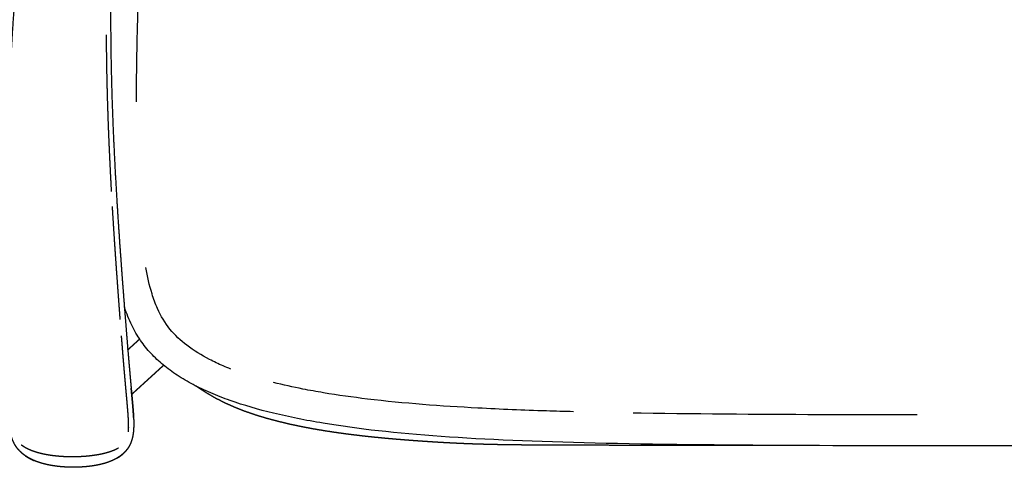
# Model space of a CAD drawing. Header units: millimetres. Extents: x -32297 to -21031, y -2517 to 7253.
# Tile 14 of 23: x -28737 to -27914, y 4567 to 4941. Entities that reach past the tile are written whole.
import ezdxf

# ---------------------------------------------------------------- set-up
doc = ezdxf.new("R2010")
doc.units = ezdxf.units.MM
doc.layers.add('Ever Alu-Sofa 2 seater', color=7, linetype='Continuous', true_color=0x000000)

msp = doc.modelspace()

# ---------------------------------------------------------------- linework, layer by layer
at = {"layer": 'Ever Alu-Sofa 2 seater', "linetype": 'Continuous'}
for points, knots in [([(-28594.95, 5324.08), (-28595.32, 5323.47), (-28595.68, 5322.86), (-28596.9, 5320.73), (-28598.13, 5318.59), (-28599.36, 5316.37), (-28600.6, 5314.14), (-28601.84, 5311.82), (-28603.09, 5309.49), (-28604.35, 5307.06), (-28605.61, 5304.63), (-28606.88, 5302.07), (-28608.14, 5299.52), (-28609.42, 5296.84), (-28610.69, 5294.16), (-28611.97, 5291.33), (-28613.25, 5288.5), (-28614.52, 5285.52), (-28615.8, 5282.54), (-28617.07, 5279.38), (-28618.35, 5276.23), (-28619.61, 5272.9), (-28620.88, 5269.57), (-28622.13, 5266.04), (-28623.38, 5262.51), (-28624.62, 5258.78), (-28625.86, 5255.04), (-28627.09, 5251.09), (-28628.31, 5247.13), (-28629.51, 5242.95), (-28630.71, 5238.76), (-28631.89, 5234.33), (-28633.07, 5229.9), (-28634.22, 5225.22), (-28635.37, 5220.53), (-28636.49, 5215.58), (-28637.61, 5210.62), (-28638.7, 5205.38), (-28639.78, 5200.14), (-28640.83, 5194.61), (-28641.88, 5189.08), (-28642.89, 5183.25), (-28643.9, 5177.41), (-28644.86, 5171.29), (-28645.82, 5165.17), (-28646.74, 5158.77), (-28647.65, 5152.38), (-28648.52, 5145.74), (-28649.39, 5139.09), (-28650.21, 5132.21), (-28651.03, 5125.34), (-28651.79, 5118.24), (-28652.56, 5111.15), (-28653.27, 5103.86), (-28653.98, 5096.57), (-28654.63, 5089.1), (-28655.28, 5081.64), (-28655.87, 5074.01), (-28656.47, 5066.38), (-28656.99, 5058.62), (-28657.52, 5050.85), (-28657.98, 5042.96), (-28658.45, 5035.07), (-28658.84, 5027.07), (-28659.23, 5019.08), (-28659.56, 5011), (-28659.88, 5002.92), (-28660.13, 4994.77), (-28660.38, 4986.62), (-28660.55, 4978.42), (-28660.73, 4970.22), (-28660.82, 4962), (-28660.92, 4953.77), (-28660.93, 4945.53), (-28660.95, 4937.29), (-28660.89, 4929.06), (-28660.83, 4920.84), (-28660.71, 4912.65), (-28660.58, 4904.46), (-28660.39, 4896.34), (-28660.21, 4888.21), (-28659.97, 4880.18), (-28659.73, 4872.14), (-28659.44, 4864.22), (-28659.15, 4856.3), (-28658.82, 4848.51), (-28658.49, 4840.73), (-28658.12, 4833.11), (-28657.76, 4825.49), (-28657.37, 4818.06), (-28656.97, 4810.63), (-28656.56, 4803.42), (-28656.14, 4796.2), (-28655.72, 4789.23), (-28655.29, 4782.25), (-28654.85, 4775.54), (-28654.41, 4768.83), (-28653.97, 4762.41), (-28653.54, 4755.99), (-28653.1, 4749.88), (-28652.67, 4743.78), (-28652.25, 4738.01), (-28651.82, 4732.25), (-28651.42, 4726.85), (-28651.02, 4721.45), (-28650.63, 4716.44), (-28650.25, 4711.42), (-28649.9, 4706.77), (-28649.54, 4702.13), (-28649.21, 4697.83), (-28648.87, 4693.53), (-28648.56, 4689.57), (-28648.24, 4685.6), (-28647.95, 4681.94), (-28647.66, 4678.27), (-28647.38, 4674.9), (-28647.11, 4671.52), (-28646.85, 4668.41), (-28646.59, 4665.31), (-28646.35, 4662.44), (-28646.11, 4659.58), (-28645.88, 4656.94), (-28645.66, 4654.29), (-28645.44, 4651.86), (-28645.23, 4649.42), (-28645.03, 4647.16), (-28644.83, 4644.91), (-28644.64, 4642.81), (-28644.46, 4640.72), (-28644.28, 4638.76), (-28644.1, 4636.81), (-28643.93, 4634.97), (-28643.76, 4633.14), (-28643.6, 4631.4), (-28643.44, 4629.67), (-28643.28, 4628.01), (-28643.13, 4626.35), (-28642.98, 4624.75), (-28642.83, 4623.15), (-28642.69, 4621.61), (-28642.55, 4620.07), (-28642.42, 4618.58), (-28642.29, 4617.09), (-28642.18, 4615.65), (-28642.07, 4614.22), (-28641.97, 4612.84), (-28641.88, 4611.46), (-28641.81, 4610.12), (-28641.74, 4608.79), (-28641.69, 4607.51), (-28641.64, 4606.23), (-28641.62, 4605), (-28641.61, 4603.77), (-28641.62, 4602.59), (-28641.63, 4601.4), (-28641.68, 4600.27), (-28641.73, 4599.13), (-28641.82, 4598.04), (-28641.91, 4596.95), (-28642.04, 4595.9), (-28642.17, 4594.86), (-28642.35, 4593.86), (-28642.52, 4592.85), (-28642.75, 4591.89), (-28642.97, 4590.94), (-28643.25, 4590.02), (-28643.52, 4589.1), (-28643.86, 4588.22), (-28644.19, 4587.35), (-28644.58, 4586.51), (-28644.97, 4585.67), (-28645.42, 4584.87), (-28645.86, 4584.07), (-28646.37, 4583.31), (-28646.88, 4582.55), (-28647.44, 4581.83), (-28648, 4581.11), (-28648.62, 4580.42), (-28649.24, 4579.74), (-28649.91, 4579.09), (-28650.59, 4578.44), (-28651.32, 4577.83), (-28652.05, 4577.22), (-28652.83, 4576.65), (-28653.61, 4576.08), (-28654.45, 4575.53), (-28655.29, 4574.99), (-28656.18, 4574.49), (-28657.07, 4573.99), (-28658.01, 4573.52), (-28658.95, 4573.06), (-28659.95, 4572.63), (-28660.94, 4572.2), (-28661.99, 4571.8), (-28663.03, 4571.41), (-28664.13, 4571.05), (-28665.22, 4570.68), (-28666.37, 4570.36), (-28667.51, 4570.03), (-28668.71, 4569.74), (-28669.9, 4569.45), (-28671.14, 4569.19), (-28672.38, 4568.93), (-28673.67, 4568.7), (-28674.95, 4568.48), (-28676.27, 4568.29), (-28677.59, 4568.1), (-28678.95, 4567.94), (-28680.3, 4567.78), (-28681.67, 4567.66), (-28683.05, 4567.53), (-28684.45, 4567.44), (-28685.85, 4567.35), (-28687.26, 4567.29), (-28688.67, 4567.24), (-28690.09, 4567.21), (-28691.51, 4567.19), (-28692.93, 4567.2), (-28694.35, 4567.21), (-28695.77, 4567.26), (-28697.19, 4567.3), (-28698.6, 4567.38), (-28700.01, 4567.46), (-28701.4, 4567.57), (-28702.8, 4567.68), (-28704.17, 4567.83), (-28705.54, 4567.98), (-28706.89, 4568.16), (-28708.24, 4568.34), (-28709.56, 4568.55), (-28710.87, 4568.77), (-28712.15, 4569.01), (-28713.43, 4569.26), (-28714.67, 4569.55), (-28715.9, 4569.83), (-28717.09, 4570.15), (-28718.29, 4570.46), (-28719.43, 4570.82), (-28720.58, 4571.17), (-28721.68, 4571.55), (-28722.78, 4571.94), (-28723.84, 4572.37), (-28724.89, 4572.8), (-28725.9, 4573.26), (-28726.9, 4573.71), (-28727.86, 4574.2), (-28728.82, 4574.7), (-28729.73, 4575.22), (-28730.64, 4575.75), (-28731.49, 4576.32), (-28732.35, 4576.88), (-28733.16, 4577.48), (-28733.97, 4578.08), (-28734.72, 4578.72), (-28735.48, 4579.36), (-28736.18, 4580.03), (-28736.88, 4580.7), (-28737.53, 4581.41), (-28738.18, 4582.12), (-28738.77, 4582.87), (-28739.36, 4583.62), (-28739.9, 4584.4), (-28740.44, 4585.19), (-28740.92, 4586.01), (-28741.41, 4586.83), (-28741.83, 4587.69), (-28742.26, 4588.55), (-28742.63, 4589.45), (-28743, 4590.35), (-28743.32, 4591.29), (-28743.65, 4592.23), (-28743.92, 4593.21), (-28744.2, 4594.19), (-28744.43, 4595.22), (-28744.66, 4596.24), (-28744.86, 4597.31), (-28745.05, 4598.38), (-28745.21, 4599.5), (-28745.37, 4600.61), (-28745.49, 4601.77), (-28745.62, 4602.93), (-28745.72, 4604.14), (-28745.81, 4605.35), (-28745.89, 4606.61), (-28745.96, 4607.87), (-28746.01, 4609.18), (-28746.06, 4610.49), (-28746.09, 4611.85), (-28746.13, 4613.21), (-28746.14, 4614.63), (-28746.16, 4616.04), (-28746.17, 4617.51), (-28746.18, 4618.98), (-28746.18, 4620.5), (-28746.18, 4622.03), (-28746.17, 4623.61), (-28746.17, 4625.19), (-28746.17, 4626.84), (-28746.16, 4628.48), (-28746.16, 4630.2), (-28746.15, 4631.93), (-28746.15, 4633.75), (-28746.15, 4635.57), (-28746.15, 4637.52), (-28746.14, 4639.47), (-28746.14, 4641.56), (-28746.14, 4643.64), (-28746.15, 4645.9), (-28746.15, 4648.15), (-28746.15, 4650.59), (-28746.16, 4653.03), (-28746.16, 4655.68), (-28746.17, 4658.33), (-28746.18, 4661.21), (-28746.19, 4664.08), (-28746.21, 4667.21), (-28746.22, 4670.34), (-28746.24, 4673.73), (-28746.26, 4677.13), (-28746.28, 4680.82), (-28746.31, 4684.51), (-28746.34, 4688.52), (-28746.37, 4692.52), (-28746.4, 4696.86), (-28746.44, 4701.2), (-28746.48, 4705.9), (-28746.52, 4710.59), (-28746.56, 4715.67), (-28746.61, 4720.74), (-28746.67, 4726.21), (-28746.72, 4731.67), (-28746.77, 4737.51), (-28746.83, 4743.35), (-28746.87, 4749.54), (-28746.92, 4755.73), (-28746.95, 4762.25), (-28746.99, 4768.76), (-28747, 4775.58), (-28747.02, 4782.39), (-28747.01, 4789.48), (-28746.99, 4796.57), (-28746.95, 4803.91), (-28746.9, 4811.25), (-28746.82, 4818.82), (-28746.73, 4826.39), (-28746.6, 4834.16), (-28746.47, 4841.93), (-28746.29, 4849.88), (-28746.1, 4857.82), (-28745.86, 4865.92), (-28745.61, 4874.02), (-28745.3, 4882.24), (-28744.99, 4890.47), (-28744.6, 4898.8), (-28744.22, 4907.12), (-28743.75, 4915.53), (-28743.29, 4923.94), (-28742.74, 4932.4), (-28742.19, 4940.86), (-28741.54, 4949.34), (-28740.89, 4957.83), (-28740.15, 4966.32), (-28739.41, 4974.82), (-28738.57, 4983.29), (-28737.73, 4991.77), (-28736.8, 5000.22), (-28735.88, 5008.66), (-28734.86, 5017.05), (-28733.85, 5025.44), (-28732.76, 5033.76), (-28731.67, 5042.08), (-28730.5, 5050.31), (-28729.34, 5058.54), (-28728.1, 5066.66), (-28726.87, 5074.78), (-28725.57, 5082.77), (-28724.27, 5090.76), (-28722.91, 5098.61), (-28721.56, 5106.45), (-28720.15, 5114.13), (-28718.74, 5121.81), (-28717.28, 5129.3), (-28715.83, 5136.8), (-28714.33, 5144.09), (-28712.83, 5151.38), (-28711.29, 5158.45), (-28709.75, 5165.52), (-28708.19, 5172.35), (-28706.62, 5179.17), (-28705.02, 5185.74), (-28703.41, 5192.31), (-28701.8, 5198.6), (-28700.18, 5204.88), (-28698.55, 5210.88), (-28696.91, 5216.88), (-28695.26, 5222.59), (-28693.62, 5228.29), (-28691.96, 5233.73), (-28690.3, 5239.16), (-28688.63, 5244.32), (-28686.96, 5249.49), (-28685.28, 5254.4), (-28683.6, 5259.31), (-28681.92, 5263.97), (-28680.23, 5268.64), (-28678.54, 5273.07), (-28676.86, 5277.5), (-28675.17, 5281.7), (-28673.48, 5285.91), (-28671.79, 5289.9), (-28670.1, 5293.89), (-28668.41, 5297.68), (-28666.73, 5301.47), (-28665.04, 5305.06), (-28663.36, 5308.66), (-28661.69, 5312.07), (-28660.01, 5315.48), (-28658.35, 5318.72), (-28656.68, 5321.96), (-28655.03, 5325.04), (-28653.37, 5328.11), (-28651.73, 5331.04), (-28650.09, 5333.97), (-28648.46, 5336.75), (-28646.83, 5339.54), (-28645.22, 5342.19), (-28643.61, 5344.85), (-28642.02, 5347.38), (-28640.42, 5349.91), (-28638.84, 5352.33), (-28637.26, 5354.75), (-28635.7, 5357.06), (-28634.13, 5359.37), (-28632.58, 5361.59), (-28631.03, 5363.8), (-28629.49, 5365.93), (-28627.95, 5368.05), (-28626.42, 5370.1), (-28624.89, 5372.14), (-28623.37, 5374.11), (-28621.85, 5376.08), (-28620.33, 5377.99), (-28618.82, 5379.89), (-28617.32, 5381.74), (-28615.81, 5383.59), (-28614.32, 5385.39), (-28612.82, 5387.19), (-28611.33, 5388.94), (-28609.84, 5390.7), (-28608.35, 5392.43), (-28606.86, 5394.15), (-28605.37, 5395.86), (-28603.89, 5397.56), (-28602.41, 5399.24), (-28600.93, 5400.93), (-28599.44, 5402.6), (-28597.96, 5404.28)], [32.702296, 32.702296, 32.702296, 33, 33, 34, 34, 35, 35, 36, 36, 37, 37, 38, 38, 39, 39, 40, 40, 41, 41, 42, 42, 43, 43, 44, 44, 45, 45, 46, 46, 47, 47, 48, 48, 49, 49, 50, 50, 51, 51, 52, 52, 53, 53, 54, 54, 56, 56, 57, 57, 58, 58, 59, 59, 60, 60, 61, 61, 62, 62, 63, 63, 64, 64, 65, 65, 66, 66, 67, 67, 68, 68, 69, 69, 70, 70, 71, 71, 72, 72, 73, 73, 74, 74, 75, 75, 76, 76, 77, 77, 78, 78, 79, 79, 80, 80, 81, 81, 82, 82, 83, 83, 84, 84, 85, 85, 86, 86, 87, 87, 88, 88, 89, 89, 90, 90, 91, 91, 92, 92, 93, 93, 94, 94, 95, 95, 96, 96, 97, 97, 98, 98, 99, 99, 100, 100, 101, 101, 102, 102, 103, 103, 104, 104, 105, 105, 106, 106, 107, 107, 108, 108, 109, 109, 110, 110, 111, 111, 112, 112, 113, 113, 114, 114, 115, 115, 116, 116, 117, 117, 118, 118, 119, 119, 120, 120, 121, 121, 122, 122, 123, 123, 124, 124, 125, 125, 127, 127, 128, 128, 129, 129, 130, 130, 131, 131, 132, 132, 133, 133, 134, 134, 135, 135, 136, 136, 137, 137, 138, 138, 139, 139, 140, 140, 141, 141, 142, 142, 143, 143, 144, 144, 145, 145, 146, 146, 147, 147, 148, 148, 149, 149, 150, 150, 151, 151, 152, 152, 153, 153, 154, 154, 156, 156, 157, 157, 158, 158, 159, 159, 160, 160, 161, 161, 162, 162, 163, 163, 164, 164, 165, 165, 166, 166, 167, 167, 168, 168, 169, 169, 170, 170, 171, 171, 172, 172, 173, 173, 174, 174, 175, 175, 176, 176, 177, 177, 178, 178, 179, 179, 180, 180, 181, 181, 182, 182, 183, 183, 184, 184, 185, 185, 186, 186, 187, 187, 188, 188, 189, 189, 190, 190, 191, 191, 192, 192, 193, 193, 194, 194, 195, 195, 196, 196, 197, 197, 198, 198, 199, 199, 200, 200, 201, 201, 202, 202, 203, 203, 204, 204, 205, 205, 206, 206, 207, 207, 208, 208, 209, 209, 210, 210, 211, 211, 212, 212, 213, 213, 214, 214, 215, 215, 216, 216, 217, 217, 218, 218, 219, 219, 220, 220, 221, 221, 222, 222, 223, 223, 224, 224, 225, 225, 226, 226, 227, 227, 228, 228, 229, 229, 231, 231, 232, 232, 233, 233, 234, 234, 235, 235, 236, 236, 237, 237, 238, 238, 239, 239, 240, 240, 241, 241, 242, 242, 243, 243, 244, 244, 245, 245, 246, 246, 247, 247, 248, 248, 249, 249, 250, 250, 251, 251, 252, 252, 253, 253, 254, 254, 255, 255, 256, 256, 257, 257, 258, 258, 259, 259, 260, 260, 261, 261, 262, 262, 263, 263, 264, 264, 264]), ([(-28660.14, 4797.3), (-28660.5, 4803.98), (-28660.86, 4810.66), (-28661.23, 4818.1), (-28661.59, 4825.54), (-28661.93, 4833.16), (-28662.27, 4840.79), (-28662.58, 4848.58), (-28662.88, 4856.37), (-28663.14, 4864.3), (-28663.4, 4872.23), (-28663.62, 4880.27), (-28663.83, 4888.32), (-28663.99, 4896.45), (-28664.15, 4904.58), (-28664.24, 4912.78), (-28664.34, 4920.98), (-28664.35, 4924.54), (-28664.36, 4928.11)], [182.074763, 182.074763, 182.074763, 183, 183, 184, 184, 185, 185, 186, 186, 187, 187, 188, 188, 189, 189, 190, 190, 190.432878, 190.432878, 190.432878]), ([(-28655.18, 4721.42), (-28655.57, 4726.82), (-28655.96, 4732.23), (-28656.36, 4737.99), (-28656.77, 4743.76), (-28657.18, 4749.87), (-28657.6, 4755.98), (-28658.01, 4762.41), (-28658.43, 4768.83), (-28658.85, 4775.55), (-28659.26, 4782.26), (-28659.34, 4783.63), (-28659.42, 4785)], [176, 176, 176, 177, 177, 178, 178, 179, 179, 180, 180, 181, 181, 181.195942, 181.195942, 181.195942]), ([(-28652.89, 4690.53), (-28653.01, 4692.01), (-28653.12, 4693.49), (-28653.44, 4697.79), (-28653.76, 4702.09), (-28654.11, 4706.74), (-28654.45, 4711.38), (-28654.82, 4716.4), (-28655.18, 4721.42)], [172.627182, 172.627182, 172.627182, 173, 173, 174, 174, 175, 175, 176, 176, 176]), ([(-28647.53, 4625.82), (-28647.68, 4627.52), (-28647.83, 4629.22), (-28647.99, 4631), (-28648.15, 4632.77), (-28648.32, 4634.64), (-28648.48, 4636.5), (-28648.66, 4638.48), (-28648.83, 4640.46), (-28649.02, 4642.58), (-28649.2, 4644.7), (-28649.4, 4646.97), (-28649.59, 4649.25), (-28649.8, 4651.7), (-28650, 4654.16), (-28650.23, 4656.81), (-28650.45, 4659.46), (-28650.68, 4662.34), (-28650.91, 4665.21), (-28651.16, 4668.33), (-28651.41, 4671.45), (-28651.63, 4674.2), (-28651.85, 4676.95)], [160, 160, 160, 161, 161, 162, 162, 163, 163, 164, 164, 165, 165, 166, 166, 167, 167, 168, 168, 169, 169, 170, 170, 170.812863, 170.812863, 170.812863]), ([(-28646.58, 4665.23), (-28646.17, 4665.6), (-28645.76, 4665.97), (-28645.13, 4666.54), (-28644.51, 4667.11), (-28643.89, 4667.68), (-28643.26, 4668.24), (-28642.65, 4668.81), (-28642.03, 4669.37), (-28641.42, 4669.93), (-28640.8, 4670.48), (-28640.2, 4671.04), (-28639.59, 4671.59), (-28638.98, 4672.14), (-28638.38, 4672.69), (-28637.79, 4673.23), (-28637.19, 4673.77), (-28636.93, 4674), (-28636.68, 4674.24)], [5.347119, 5.347119, 5.347119, 6, 6, 7, 7, 8, 8, 9, 9, 10, 10, 11, 11, 12, 12, 13, 13, 13.432927, 13.432927, 13.432927]), ([(-28616.61, 4652.34), (-28616.9, 4652.07), (-28617.2, 4651.8), (-28617.8, 4651.26), (-28618.4, 4650.71), (-28619, 4650.16), (-28619.6, 4649.62), (-28620.21, 4649.06), (-28620.82, 4648.51), (-28621.43, 4647.95), (-28622.04, 4647.4), (-28622.66, 4646.83), (-28623.28, 4646.27), (-28623.9, 4645.71), (-28624.52, 4645.14), (-28625.15, 4644.57), (-28625.77, 4644), (-28626.4, 4643.43), (-28627.03, 4642.86), (-28627.67, 4642.28), (-28628.3, 4641.7), (-28628.94, 4641.12), (-28629.57, 4640.55), (-28630.21, 4639.96), (-28630.85, 4639.38), (-28631.49, 4638.8), (-28632.14, 4638.21), (-28632.78, 4637.63), (-28633.42, 4637.04), (-28634.07, 4636.45), (-28634.72, 4635.86), (-28635.38, 4635.26), (-28636.04, 4634.66), (-28636.7, 4634.06), (-28637.37, 4633.45), (-28638.05, 4632.83), (-28638.73, 4632.21), (-28639.43, 4631.57), (-28640.12, 4630.94), (-28640.84, 4630.29), (-28641.55, 4629.63), (-28642.28, 4628.96), (-28643.02, 4628.29)], [290.495756, 290.495756, 290.495756, 291, 291, 292, 292, 293, 293, 294, 294, 295, 295, 296, 296, 297, 297, 298, 298, 299, 299, 300, 300, 301, 301, 302, 302, 303, 303, 304, 304, 305, 305, 306, 306, 307, 307, 308, 308, 309, 309, 310, 310, 310.99944, 310.99944, 310.99944]), ([(-28641.73, 4608.79), (-28641.8, 4610.13), (-28641.87, 4611.46), (-28641.97, 4612.84), (-28642.06, 4614.22), (-28642.17, 4615.66), (-28642.29, 4617.09), (-28642.41, 4618.58), (-28642.54, 4620.07), (-28642.68, 4621.61), (-28642.82, 4623.15), (-28642.97, 4624.75), (-28643.12, 4626.35), (-28643.28, 4628.01), (-28643.43, 4629.67), (-28643.59, 4631.4), (-28643.75, 4633.14)], [444, 444, 444, 445, 445, 446, 446, 447, 447, 448, 448, 449, 449, 450, 450, 451, 451, 452, 452, 452]), ([(-28107.32, 4585.42), (-28113.81, 4585.43), (-28120.29, 4585.43), (-28131, 4585.43), (-28141.71, 4585.43), (-28152.02, 4585.44), (-28162.34, 4585.44), (-28172.23, 4585.45), (-28182.12, 4585.45), (-28191.55, 4585.46), (-28200.97, 4585.47), (-28209.89, 4585.47), (-28218.81, 4585.48), (-28227.19, 4585.49), (-28235.56, 4585.5), (-28243.36, 4585.51), (-28251.15, 4585.52), (-28258.33, 4585.53), (-28265.52, 4585.54), (-28272.14, 4585.55), (-28278.75, 4585.57), (-28284.85, 4585.59), (-28290.96, 4585.61), (-28296.59, 4585.64), (-28302.23, 4585.66), (-28307.45, 4585.7), (-28312.67, 4585.74), (-28317.54, 4585.79), (-28322.4, 4585.84), (-28326.96, 4585.9), (-28331.52, 4585.96), (-28335.82, 4586.04), (-28340.13, 4586.12), (-28344.23, 4586.22), (-28348.33, 4586.32), (-28352.28, 4586.44), (-28356.23, 4586.55), (-28360.09, 4586.69), (-28363.94, 4586.83), (-28367.75, 4587), (-28371.56, 4587.17), (-28375.38, 4587.36), (-28379.2, 4587.55), (-28383.08, 4587.77), (-28386.96, 4587.99), (-28390.95, 4588.24), (-28394.94, 4588.49), (-28399.1, 4588.78), (-28403.26, 4589.06), (-28407.62, 4589.38), (-28411.98, 4589.7), (-28416.53, 4590.07), (-28421.08, 4590.43), (-28425.79, 4590.84), (-28430.51, 4591.25), (-28435.36, 4591.72), (-28440.2, 4592.19), (-28445.16, 4592.72), (-28450.11, 4593.25), (-28455.15, 4593.85), (-28460.18, 4594.46), (-28465.26, 4595.13), (-28470.35, 4595.81), (-28475.46, 4596.57), (-28480.56, 4597.33), (-28485.67, 4598.19), (-28490.77, 4599.04), (-28495.84, 4599.99), (-28500.91, 4600.94), (-28505.92, 4602), (-28510.93, 4603.05), (-28515.85, 4604.22), (-28520.78, 4605.39), (-28525.58, 4606.67), (-28530.39, 4607.96), (-28535.05, 4609.37), (-28539.72, 4610.78), (-28544.21, 4612.32), (-28548.7, 4613.87), (-28552.99, 4615.55), (-28557.29, 4617.23), (-28561.36, 4619.06), (-28565.43, 4620.88), (-28569.28, 4622.85), (-28573.13, 4624.81), (-28576.77, 4626.89), (-28580.4, 4628.98), (-28583.83, 4631.18), (-28587.26, 4633.38), (-28588.3, 4634.12), (-28589.35, 4634.87)], [331.413512, 331.413512, 331.413512, 332, 332, 333, 333, 334, 334, 335, 335, 336, 336, 337, 337, 338, 338, 339, 339, 340, 340, 341, 341, 342, 342, 343, 343, 344, 344, 345, 345, 346, 346, 347, 347, 348, 348, 349, 349, 350, 350, 351, 351, 352, 352, 353, 353, 354, 354, 355, 355, 356, 356, 357, 357, 358, 358, 359, 359, 360, 360, 361, 361, 362, 362, 363, 363, 364, 364, 365, 365, 366, 366, 367, 367, 368, 368, 369, 369, 370, 370, 371, 371, 372, 372, 373, 373, 374, 374, 375, 375, 375.322844, 375.322844, 375.322844]), ([(-28645.93, 4596.82), (-28645.9, 4597.64), (-28645.88, 4598.45), (-28645.87, 4599.51), (-28645.86, 4600.57), (-28645.87, 4601.7), (-28645.89, 4602.84), (-28645.93, 4604.05), (-28645.97, 4605.26), (-28646.03, 4606.53), (-28646.09, 4607.81), (-28646.18, 4609.16), (-28646.26, 4610.51), (-28646.36, 4611.92), (-28646.46, 4613.33), (-28646.58, 4614.81), (-28646.7, 4616.28), (-28646.83, 4617.82), (-28646.95, 4619.35), (-28647.09, 4620.94), (-28647.23, 4622.53), (-28647.38, 4624.18), (-28647.53, 4625.82)], [149.165894, 149.165894, 149.165894, 150, 150, 151, 151, 152, 152, 153, 153, 154, 154, 155, 155, 156, 156, 157, 157, 158, 158, 159, 159, 160, 160, 160]), ([(-28643.02, 4628.29), (-28642.99, 4628.34), (-28642.96, 4628.4), (-28643.13, 4628.25), (-28643.29, 4628.09)], [-7, -7, -7, -6, -6, -5.779223, -5.779223, -5.779223]), ([(-28643.28, 4628.05), (-28643.23, 4628.09), (-28643.18, 4628.14), (-28643.1, 4628.21), (-28643.02, 4628.29)], [228.9320768, 228.9320768, 228.9320768, 229, 229, 229.1058441, 229.1058441, 229.1058441]), ([(-28735.7, 4586.05), (-28735.28, 4585.73), (-28734.86, 4585.42), (-28734.21, 4585), (-28733.56, 4584.57), (-28732.84, 4584.15), (-28732.13, 4583.73), (-28731.35, 4583.32), (-28730.57, 4582.91), (-28729.72, 4582.51), (-28728.88, 4582.12), (-28727.97, 4581.75), (-28727.06, 4581.37), (-28726.1, 4581.02), (-28725.13, 4580.66), (-28724.11, 4580.33), (-28723.08, 4580), (-28722.01, 4579.69), (-28720.93, 4579.38), (-28719.8, 4579.09), (-28718.67, 4578.8), (-28717.49, 4578.54), (-28716.31, 4578.28), (-28715.08, 4578.05), (-28713.86, 4577.82)], [100.272688, 100.272688, 100.272688, 101, 101, 102, 102, 103, 103, 104, 104, 105, 105, 106, 106, 107, 107, 108, 108, 109, 109, 110, 110, 111, 111, 112, 112, 112]), ([(-28732.36, 4576.87), (-28731.5, 4576.31), (-28730.64, 4575.74), (-28729.73, 4575.21), (-28728.82, 4574.68), (-28727.86, 4574.19), (-28726.9, 4573.7), (-28725.9, 4573.24), (-28724.89, 4572.79)], [390.99708, 390.99708, 390.99708, 391.99781, 391.99781, 392.998541, 392.998541, 393.999271, 393.999271, 394.999088, 394.999088, 394.999088]), ([(-28713.86, 4577.82), (-28712.59, 4577.61), (-28711.32, 4577.41), (-28710.01, 4577.23), (-28708.7, 4577.06), (-28707.36, 4576.91), (-28706.02, 4576.76), (-28704.65, 4576.64), (-28703.28, 4576.52), (-28701.89, 4576.43), (-28700.5, 4576.34), (-28699.1, 4576.28), (-28697.7, 4576.22), (-28696.28, 4576.18), (-28694.87, 4576.15), (-28693.45, 4576.14), (-28692.03, 4576.14), (-28690.62, 4576.16), (-28689.2, 4576.18), (-28687.79, 4576.23), (-28686.39, 4576.28), (-28684.99, 4576.36), (-28683.6, 4576.44), (-28682.22, 4576.54), (-28680.85, 4576.65), (-28679.5, 4576.79), (-28678.15, 4576.92), (-28676.83, 4577.08), (-28675.51, 4577.25), (-28674.23, 4577.44), (-28672.94, 4577.63), (-28671.7, 4577.84), (-28670.46, 4578.06)], [112, 112, 112, 113, 113, 114, 114, 115, 115, 116, 116, 117, 117, 118, 118, 119, 119, 120, 120, 121, 121, 122, 122, 123, 123, 124, 124, 125, 125, 126, 126, 127, 127, 128, 128, 128]), ([(-28670.46, 4578.06), (-28669.27, 4578.31), (-28668.08, 4578.55), (-28666.94, 4578.83), (-28665.79, 4579.1), (-28664.71, 4579.4), (-28663.62, 4579.69), (-28662.58, 4580.02), (-28661.55, 4580.34), (-28660.57, 4580.68), (-28659.59, 4581.02), (-28658.67, 4581.39), (-28657.75, 4581.75), (-28656.9, 4582.14), (-28656.04, 4582.52), (-28655.26, 4582.92), (-28654.47, 4583.32)], [128, 128, 128, 129, 129, 130, 130, 131, 131, 132, 132, 133, 133, 134, 134, 135, 135, 135.987977, 135.987977, 135.987977]), ([(-28655.29, 4574.99), (-28654.45, 4575.53), (-28653.61, 4576.06), (-28652.83, 4576.64), (-28652.04, 4577.21), (-28651.31, 4577.82), (-28650.58, 4578.44)], [423, 423, 423, 424.000976, 424.000976, 425.001951, 425.001951, 426.002927, 426.002927, 426.002927])]:
    msp.add_open_spline(points, degree=2, knots=knots, dxfattribs=at)
at = {"layer": 'Ever Alu-Sofa 2 seater'}
for points, knots in [([(-28639.33, 4872.32), (-28639.29, 4891.54), (-28638.75, 4927.93), (-28637.59, 4964.3), (-28636.9, 4981.47)], [0, 0, 0, 0, 5.694558, 10.786695, 10.786695, 10.786695, 10.786695]), ([(-28560.41, 4649.15), (-28562.61, 4650.01), (-28568.66, 4652.49), (-28581.35, 4658.44), (-28596.89, 4667.89), (-28612.23, 4682.02), (-28621.24, 4697.33), (-28627.59, 4714.85), (-28630.25, 4726.5), (-28631.6, 4733.91)], [65.046456, 65.046456, 65.046456, 65.046456, 65.746744, 66.984532, 69.198889, 71.124317, 73.112605, 74.410172, 76.644446, 76.644446, 76.644446, 76.644446]), ([(-28616.95, 4652.62), (-28620.61, 4655.63), (-28624.01, 4658.79), (-28627.16, 4662.17), (-28630.31, 4665.56), (-28633.21, 4669.16), (-28635.89, 4673.07), (-28638.57, 4676.98), (-28641.02, 4681.19), (-28643.26, 4685.78), (-28645.49, 4690.38), (-28647.52, 4695.35), (-28649.35, 4700.79), (-28649.39, 4700.9), (-28649.42, 4701.02), (-28649.46, 4701.13)], [0, 0, 0, 0, 13.830034, 13.830034, 13.830034, 27.653758, 27.653758, 27.653758, 42.195662, 42.195662, 42.195662, 58.215309, 58.215309, 58.215309, 58.629773, 58.629773, 58.629773, 58.629773]), ([(-27905.42, 4585.05), (-28031.52, 4585.05), (-28157.61, 4585.05), (-28256.01, 4587.35), (-28305.2, 4588.5), (-28347.47, 4590.23), (-28384.74, 4592.88), (-28422, 4595.54), (-28454.25, 4599.12), (-28483.41, 4603.98), (-28497.99, 4606.4), (-28511.8, 4609.15), (-28524.77, 4612.29), (-28537.74, 4615.42), (-28549.86, 4618.93), (-28561.08, 4622.9), (-28566.69, 4624.88), (-28572.07, 4626.98), (-28577.22, 4629.2), (-28582.37, 4631.41), (-28587.28, 4633.75), (-28591.95, 4636.22), (-28596.61, 4638.68), (-28601.04, 4641.28), (-28605.21, 4644.01), (-28609.38, 4646.74), (-28613.3, 4649.61), (-28616.95, 4652.62)], [713.850222, 713.850222, 713.850222, 713.850222, 1060.244502, 1060.244502, 1060.244502, 1187.56509, 1187.56509, 1187.56509, 1285.74044, 1285.74044, 1285.74044, 1327.434292, 1327.434292, 1327.434292, 1364.845495, 1364.845495, 1364.845495, 1381.966185, 1381.966185, 1381.966185, 1398.090548, 1398.090548, 1398.090548, 1413.296682, 1413.296682, 1413.296682, 1427.700444, 1427.700444, 1427.700444, 1427.700444]), ([(-28274.2, 4613.54), (-28281.72, 4613.74), (-28308.32, 4614.51), (-28365.77, 4616.84), (-28428, 4621.38), (-28476.66, 4628.15), (-28502.84, 4632.87), (-28516.73, 4635.93), (-28524.86, 4637.98)], [36.435769, 36.435769, 36.435769, 36.435769, 38.6671, 44.322681, 53.478569, 57.149669, 58.879093, 61.363167, 61.363167, 61.363167, 61.363167]), ([(-27986.94, 4610.89), (-28010.76, 4610.91), (-28087.63, 4611.03), (-28166.73, 4611.53), (-28222.01, 4612.44), (-28224.25, 4612.48)], [8.053897, 8.053897, 8.053897, 8.053897, 15.112879, 30.837176, 31.500219, 31.500219, 31.500219, 31.500219])]:
    msp.add_open_spline(points, degree=3, knots=knots, dxfattribs=at)
at = {"layer": 'Ever Alu-Sofa 2 seater', "linetype": 'Continuous'}
for points in [[(-28636.15, 4673.45), (-28636.15, 4673.45), (-28636.15, 4673.45)], [(-28631.61, 4667.32), (-28631.61, 4667.32), (-28631.62, 4667.32)], [(-28623.04, 4658.01), (-28623.04, 4658.01), (-28623.04, 4658.01)], [(-28225.93, 4586.73), (-28225.93, 4586.73), (-28225.93, 4586.73)]]:
    msp.add_open_spline(points, degree=2, dxfattribs=at)

doc.saveas('drawing.dxf')
